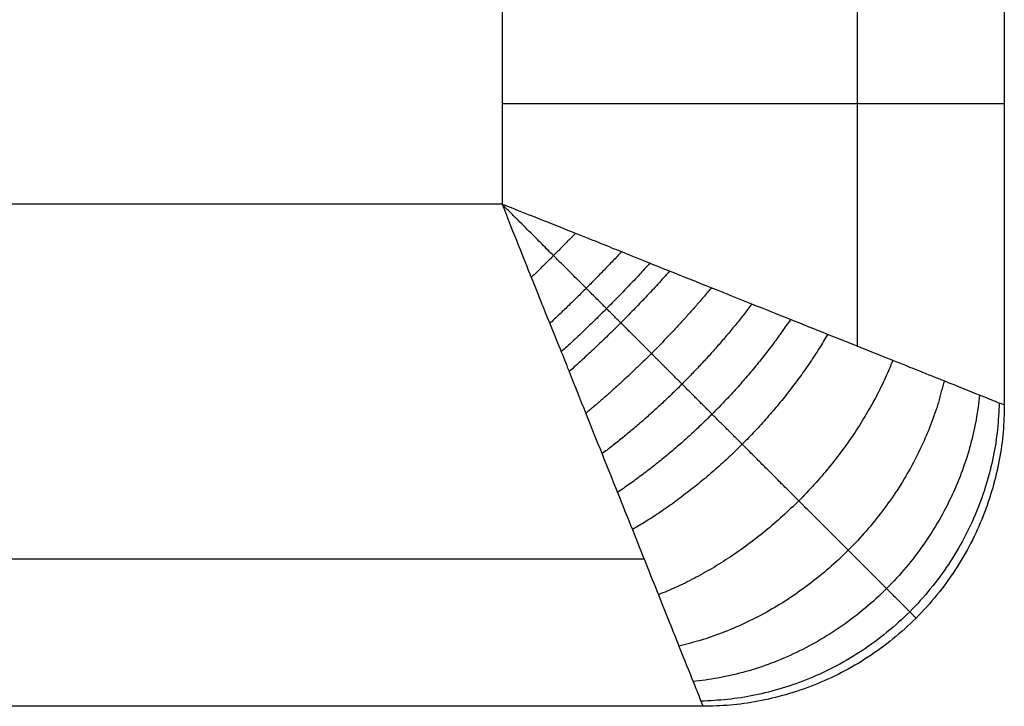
# Model space of a CAD drawing. Header units: millimetres. Extents: x 11469 to 14469, y -17491 to -14491.
# Tile 7 of 88: x 12295 to 12393, y -17491 to -17422. Entities that reach past the tile are written whole.
import ezdxf

# ---------------------------------------------------------------- set-up
doc = ezdxf.new("R2010")
doc.units = ezdxf.units.MM
doc.layers.add('compo7', color=7, linetype='Continuous', true_color=0x000000)

msp = doc.modelspace()

# ---------------------------------------------------------------- linework, layer by layer
at = {"layer": 'compo7'}
for p, q in [((12342.553, -17420.714), (12342.553, -17440.714)), ((12342.553, -17440.714), (11572.553, -17440.714))]:
    msp.add_line(p, q, dxfattribs=at)
for points in [[(12392.553, -17400.714, -750), (12392.553, -17430.714, -750), (12392.553, -17460.714, -750)], [(12392.553, -17400.714, -50), (12392.553, -17430.714, -50), (12392.553, -17460.714, -50)], [(12392.553, -17400.714, -375), (12392.553, -17430.714, -375), (12392.553, -17460.714, -375)], [(12377.909, -17406.573, -14.645), (12377.909, -17430.714, -14.645), (12377.909, -17454.855, -14.645)], [(12392.553, -17430.714, -50), (12392.553, -17430.714, -400), (12392.553, -17430.714, -750)], [(12392.553, -17460.714, -750), (12392.553, -17460.714, -400), (12392.553, -17460.714, -50)], [(12356.695, -17476.069, -14.645), (11964.624, -17476.069, -14.645), (11572.553, -17476.07, -14.645)], [(12383.766, -17481.927, -750), (12383.766, -17481.927, -400), (12383.766, -17481.927, -50)], [(12362.553, -17490.714, -750), (11967.553, -17490.714, -750), (11572.553, -17490.714, -750)], [(12362.553, -17490.714, -50), (11967.553, -17490.714, -50), (11572.553, -17490.714, -50)], [(12362.553, -17490.714, -375), (11967.553, -17490.714, -375), (11572.553, -17490.714, -375)], [(12362.553, -17490.714, -750), (12362.553, -17490.714, -400), (12362.553, -17490.714, -50)]]:
    msp.add_open_spline(points, degree=2, dxfattribs=at)
for points, weights in [([(12392.553, -17430.714, -50), (12392.553, -17430.714), (12342.553, -17430.714)], [1, 0.707106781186, 1]), ([(12349.852, -17443.611, -0.536), (12347.677, -17445.838, -0.365), (12345.45, -17448.013, -0.536)], [1, 0.987423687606, 1]), ([(12354.433, -17445.455, -1.432), (12350.974, -17449.135, -0.663), (12347.294, -17452.593, -1.432)], [1, 0.982903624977, 1]), ([(12357.256, -17446.595, -2.21), (12353.049, -17451.21, -0.929), (12348.435, -17455.416, -2.21)], [1, 0.977700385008, 1]), ([(12359.22, -17447.381, -2.859), (12354.516, -17452.676, -1.196), (12349.221, -17457.381, -2.859)], [1, 0.971818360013, 1]), ([(12363.38, -17449.038, -4.544), (12357.711, -17455.872, -1.949), (12350.877, -17461.541, -4.544)], [1, 0.955716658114, 1]), ([(12367.409, -17450.656, -6.616), (12361.004, -17459.165, -2.946), (12352.496, -17465.57, -6.616)], [1, 0.936182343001, 1]), ([(12371.251, -17452.196, -9.055), (12364.346, -17462.506, -4.214), (12354.035, -17469.411, -9.055)], [1, 0.913894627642, 1]), ([(12374.959, -17453.676, -11.924), (12367.822, -17465.983, -5.849), (12355.516, -17473.12, -11.924)], [1, 0.888807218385, 1]), ([(12381.448, -17456.272, -18.581), (12374.842, -17473.003, -10.403), (12358.111, -17479.609, -18.581)], [1, 0.835128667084, 1]), ([(12386.55, -17458.313, -26.246), (12381.689, -17479.849, -17.243), (12360.152, -17484.711, -26.246)], [1, 0.782853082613, 1]), ([(12390.086, -17459.727, -34.488), (12387.582, -17485.743, -26.814), (12361.566, -17488.247, -34.488)], [1, 0.740352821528, 1]), ([(12392.041, -17460.509, -42.864), (12391.45, -17489.61, -38.752), (12362.349, -17490.202, -42.864)], [1, 0.714264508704, 1]), ([(12392.553, -17460.714, -50), (12392.553, -17490.714, -50), (12362.553, -17490.714, -50)], [1, 0.707106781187, 1]), ([(12392.553, -17460.714, -750), (12392.553, -17490.714, -750), (12362.553, -17490.714, -750)], [1, 0.707106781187, 1]), ([(12392.553, -17460.714, -400), (12392.553, -17490.714, -400), (12362.553, -17490.714, -400)], [1, 0.707106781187, 1])]:
    msp.add_rational_spline(points, weights, degree=2, dxfattribs=at)
for points, knots in [([(12392.553, -17460.714, -50), (12392.554, -17460.714, -47.606), (12392.166, -17460.559, -42.263), (12390.231, -17459.785, -34.089), (12386.622, -17458.341, -25.794), (12381.46, -17456.278, -18.142), (12376.111, -17454.134, -12.716), (12371.272, -17452.206, -8.983), (12367.397, -17450.653, -6.531), (12363.408, -17449.044, -4.482), (12360.014, -17447.699, -3.11), (12357.397, -17446.655, -2.238), (12354.724, -17445.572, -1.464), (12350.303, -17443.786, -0.498), (12345.553, -17441.894, -0.006), (12342.553, -17440.714)], [0, 0, 0, 0, 2.873393, 6.409019, 10.27234, 14.489611, 19.030475, 21.417407, 23.804339, 26.240684, 28.677029, 29.734122, 30.791215, 31.848308, 32.905402, 32.905402, 32.905402, 32.905402]), ([(12342.553, -17440.714), (12343.733, -17443.714, -0.006), (12345.626, -17448.464, -0.498), (12347.412, -17452.885, -1.464), (12348.494, -17455.558, -2.238), (12349.538, -17458.174, -3.11), (12350.883, -17461.569, -4.482), (12352.493, -17465.557, -6.531), (12354.045, -17469.433, -8.983), (12355.974, -17474.271, -12.716), (12358.117, -17479.621, -18.142), (12360.18, -17484.783, -25.794), (12361.624, -17488.392, -34.089), (12362.399, -17490.327, -42.263), (12362.553, -17490.714, -47.606), (12362.553, -17490.714, -50)], [-32.905402, -32.905402, -32.905402, -32.905402, -31.848308, -30.791215, -29.734122, -28.677029, -26.240684, -23.804339, -21.417407, -19.030475, -14.489611, -10.27234, -6.409019, -2.873393, 0, 0, 0, 0])]:
    msp.add_open_spline(points, degree=3, knots=knots, dxfattribs=at)
msp.add_rational_spline([(12383.766, -17481.927, -50), (12383.767, -17481.928, -47.011), (12383.283, -17481.443, -40.371), (12380.964, -17479.125, -30.683), (12377.039, -17475.2, -21.749), (12372.05, -17470.21, -14.406), (12367.389, -17465.55, -9.708), (12363.468, -17461.628, -6.682), (12360.449, -17458.609, -4.774), (12357.424, -17455.585, -3.227), (12354.942, -17453.103, -2.222), (12353.049, -17451.209, -1.591), (12351.124, -17449.285, -1.07), (12347.976, -17446.137, -0.438), (12344.639, -17442.8, -0.071), (12342.553, -17440.714)], [0.853553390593, 0.853551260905, 0.856311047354, 0.869556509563, 0.891702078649, 0.918492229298, 0.940825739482, 0.957180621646, 0.968430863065, 0.978144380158, 0.984686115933, 0.988906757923, 0.991508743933, 0.993769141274, 0.995046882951, 0.995628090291], degree=3, knots=[0, 0, 0, 0, 2.873393, 6.409019, 10.27234, 14.489611, 19.030475, 21.417407, 23.804339, 26.240684, 28.677029, 29.734122, 30.791215, 31.848308, 32.905402, 32.905402, 32.905402, 32.905402], dxfattribs=at)

doc.saveas('drawing.dxf')
